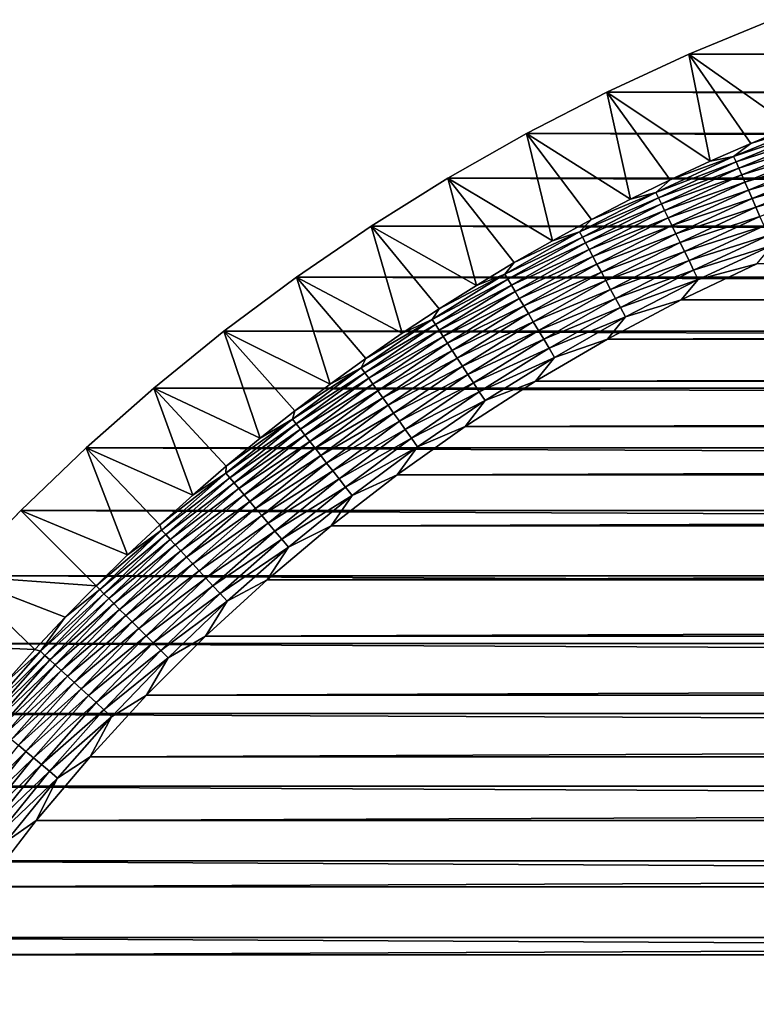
# Model space of a CAD drawing. Extents: x -260 to 260, y -882 to 882.
# Tile 191 of 234: x -240 to -217, y 846 to 877. Entities that reach past the tile are written whole.
import ezdxf

# ---------------------------------------------------------------- set-up
doc = ezdxf.new("R2010")
doc.units = 0
doc.header["$LTSCALE"] = 21.359881
for name, color, linetype in [('1', 7, 'CONTINUOUS'), ('2', 7, 'CONTINUOUS'), ('46', 7, 'CONTINUOUS'), ('53', 7, 'CONTINUOUS')]:
    doc.layers.add(name, color=color, linetype=linetype)

msp = doc.modelspace()

# ---------------------------------------------------------------- linework, layer by layer
at = {"layer": '1', "color": 7, "linetype": 'CONTINUOUS'}
for points in [[(-216.754, 869.474), (-219.149, 868.33), (216.754, 869.474), (-216.754, 869.474)], [(216.754, 869.474), (-219.149, 868.33), (219.149, 868.33), (216.754, 869.474)], [(-219.149, 868.33), (-221.493, 867.085), (219.149, 868.33), (-219.149, 868.33)], [(219.149, 868.33), (-221.493, 867.085), (221.493, 867.085), (219.149, 868.33)], [(-221.493, 867.085), (-223.782, 865.742), (221.493, 867.085), (-221.493, 867.085)], [(221.493, 867.085), (-223.782, 865.742), (223.782, 865.742), (221.493, 867.085)], [(-223.782, 865.742), (-226.012, 864.302), (223.782, 865.742), (-223.782, 865.742)], [(223.782, 865.742), (-226.012, 864.302), (226.012, 864.302), (223.782, 865.742)], [(-226.012, 864.302), (-228.179, 862.77), (226.012, 864.302), (-226.012, 864.302)], [(226.012, 864.302), (-228.179, 862.77), (228.179, 862.77), (226.012, 864.302)], [(-228.179, 862.77), (-230.279, 861.146), (228.179, 862.77), (-228.179, 862.77)], [(228.179, 862.77), (-230.279, 861.146), (230.279, 861.146), (228.179, 862.77)], [(-230.279, 861.146), (-232.309, 859.436), (230.279, 861.146), (-230.279, 861.146)], [(230.279, 861.146), (-232.309, 859.436), (232.309, 859.436), (230.279, 861.146)], [(-232.309, 859.436), (-234.263, 857.64), (232.309, 859.436), (-232.309, 859.436)], [(232.309, 859.436), (-234.263, 857.64), (234.263, 857.64), (232.309, 859.436)], [(-234.263, 857.64), (-236.14, 855.763), (234.263, 857.64), (-234.263, 857.64)], [(234.263, 857.64), (-236.14, 855.763), (236.14, 855.763), (234.263, 857.64)], [(-236.14, 855.763), (-237.936, 853.809), (236.14, 855.763), (-236.14, 855.763)], [(236.14, 855.763), (-237.936, 853.809), (237.936, 853.809), (236.14, 855.763)], [(-237.936, 853.809), (-239.646, 851.779), (237.936, 853.809), (-237.936, 853.809)], [(237.936, 853.809), (-239.646, 851.779), (239.646, 851.779), (237.936, 853.809)], [(-239.646, 851.779), (-241.27, 849.679), (239.646, 851.779), (-239.646, 851.779)], [(239.646, 851.779), (-241.27, 849.679), (241.27, 849.679), (239.646, 851.779)], [(-241.27, 849.679), (-242.802, 847.512), (241.27, 849.679), (-241.27, 849.679)], [(241.27, 849.679), (-242.802, 847.512), (242.802, 847.512), (241.27, 849.679)], [(-242.802, 847.512), (-244.242, 845.282), (242.802, 847.512), (-242.802, 847.512)], [(242.802, 847.512), (-244.242, 845.282), (244.242, 845.282), (242.802, 847.512)]]:
    msp.add_3dface(points, dxfattribs=at)
at = {"layer": '2', "color": 7, "linetype": 'CONTINUOUS'}
for points in [[(-216.259, 877.234, -9), (218.913, 876.135, -9), (-218.913, 876.135, -9), (-216.259, 877.234, -9)], [(-218.913, 876.135, -9), (221.519, 874.927, -9), (-221.518, 874.927, -9), (-218.913, 876.135, -9)], [(218.913, 876.135, -9), (221.519, 874.927, -9), (-218.913, 876.135, -9), (218.913, 876.135, -9)], [(-221.518, 874.927, -9), (224.072, 873.612, -9), (-224.072, 873.612, -9), (-221.518, 874.927, -9)], [(221.519, 874.927, -9), (224.072, 873.612, -9), (-221.518, 874.927, -9), (221.519, 874.927, -9)], [(-224.072, 873.612, -9), (226.569, 872.193, -9), (-226.569, 872.193, -9), (-224.072, 873.612, -9)], [(224.072, 873.612, -9), (226.569, 872.193, -9), (-224.072, 873.612, -9), (224.072, 873.612, -9)], [(-226.569, 872.193, -9), (229.006, 870.672, -9), (-229.006, 870.672, -9), (-226.569, 872.193, -9)], [(226.569, 872.193, -9), (229.006, 870.672, -9), (-226.569, 872.193, -9), (226.569, 872.193, -9)], [(-229.006, 870.672, -9), (231.377, 869.052, -9), (-231.377, 869.052, -9), (-229.006, 870.672, -9)], [(229.006, 870.672, -9), (231.377, 869.052, -9), (-229.006, 870.672, -9), (229.006, 870.672, -9)], [(-231.377, 869.052, -9), (233.68, 867.335, -9), (-233.68, 867.335, -9), (-231.377, 869.052, -9)], [(231.377, 869.052, -9), (233.68, 867.335, -9), (-231.377, 869.052, -9), (231.377, 869.052, -9)], [(-233.68, 867.335, -9), (235.91, 865.525, -9), (-235.91, 865.525, -9), (-233.68, 867.335, -9)], [(233.68, 867.335, -9), (235.91, 865.525, -9), (-233.68, 867.335, -9), (233.68, 867.335, -9)], [(-235.91, 865.525, -9), (238.062, 863.623, -9), (-238.062, 863.623, -9), (-235.91, 865.525, -9)], [(235.91, 865.525, -9), (238.062, 863.623, -9), (-235.91, 865.525, -9), (235.91, 865.525, -9)], [(-238.062, 863.623, -9), (240.135, 861.635, -9), (-240.135, 861.635, -9), (-238.062, 863.623, -9)], [(238.062, 863.623, -9), (240.135, 861.635, -9), (-238.062, 863.623, -9), (238.062, 863.623, -9)], [(-240.135, 861.635, -9), (242.123, 859.562, -9), (-242.123, 859.562, -9), (-240.135, 861.635, -9)], [(240.135, 861.635, -9), (242.123, 859.562, -9), (-240.135, 861.635, -9), (240.135, 861.635, -9)], [(-242.123, 859.562, -9), (244.025, 857.41, -9), (-244.025, 857.41, -9), (-242.123, 859.562, -9)], [(242.123, 859.562, -9), (244.025, 857.41, -9), (-242.123, 859.562, -9), (242.123, 859.562, -9)], [(-244.025, 857.41, -9), (245.835, 855.18, -9), (-245.835, 855.18, -9), (-244.025, 857.41, -9)], [(244.025, 857.41, -9), (245.835, 855.18, -9), (-244.025, 857.41, -9), (244.025, 857.41, -9)], [(-245.835, 855.18, -9), (247.552, 852.877, -9), (-247.552, 852.877, -9), (-245.835, 855.18, -9)], [(245.835, 855.18, -9), (247.552, 852.877, -9), (-245.835, 855.18, -9), (245.835, 855.18, -9)], [(-247.552, 852.877, -9), (249.172, 850.506, -9), (-249.172, 850.506, -9), (-247.552, 852.877, -9)], [(247.552, 852.877, -9), (249.172, 850.506, -9), (-247.552, 852.877, -9), (247.552, 852.877, -9)], [(-249.172, 850.506, -9), (250.693, 848.069, -9), (-250.693, 848.069, -9), (-249.172, 850.506, -9)], [(249.172, 850.506, -9), (250.693, 848.069, -9), (-249.172, 850.506, -9), (249.172, 850.506, -9)], [(-250.693, 848.069, -9), (252.112, 845.572, -9), (-252.112, 845.572, -9), (-250.693, 848.069, -9)], [(250.693, 848.069, -9), (252.112, 845.572, -9), (-250.693, 848.069, -9), (250.693, 848.069, -9)]]:
    msp.add_3dface(points, dxfattribs=at)
at = {"layer": '46', "color": 7, "linetype": 'CONTINUOUS'}
for points in [[(-216.259, 877.234, -9), (-218.913, 876.135, -9), (-215.647, 873.838, -2.215), (-216.259, 877.234, -9)], [(-218.913, 876.135, -9), (-221.518, 874.927, -9), (-218.229, 872.736, -2.215), (-218.913, 876.135, -9)], [(-215.647, 873.838, -2.215), (-218.913, 876.135, -9), (-216.944, 873.301, -2.215), (-215.647, 873.838, -2.215)], [(-216.944, 873.301, -2.215), (-218.913, 876.135, -9), (-218.229, 872.736, -2.215), (-216.944, 873.301, -2.215)], [(-221.518, 874.927, -9), (-224.072, 873.612, -9), (-220.76, 871.526, -2.215), (-221.518, 874.927, -9)], [(-218.229, 872.736, -2.215), (-221.518, 874.927, -9), (-219.501, 872.145, -2.215), (-218.229, 872.736, -2.215)], [(-219.501, 872.145, -2.215), (-221.518, 874.927, -9), (-220.76, 871.526, -2.215), (-219.501, 872.145, -2.215)], [(-224.072, 873.612, -9), (-226.569, 872.193, -9), (-223.239, 870.21, -2.215), (-224.072, 873.612, -9)], [(-220.76, 871.526, -2.215), (-224.072, 873.612, -9), (-222.007, 870.881, -2.215), (-220.76, 871.526, -2.215)], [(-222.007, 870.881, -2.215), (-224.072, 873.612, -9), (-223.239, 870.21, -2.215), (-222.007, 870.881, -2.215)], [(-226.569, 872.193, -9), (-229.006, 870.672, -9), (-225.659, 868.79, -2.215), (-226.569, 872.193, -9)], [(-223.239, 870.21, -2.215), (-226.569, 872.193, -9), (-224.456, 869.513, -2.215), (-223.239, 870.21, -2.215)], [(-224.456, 869.513, -2.215), (-226.569, 872.193, -9), (-225.659, 868.79, -2.215), (-224.456, 869.513, -2.215)], [(-229.006, 870.672, -9), (-231.377, 869.052, -9), (-228.017, 867.268, -2.215), (-229.006, 870.672, -9)], [(-225.659, 868.79, -2.215), (-229.006, 870.672, -9), (-226.846, 868.042, -2.215), (-225.659, 868.79, -2.215)], [(-226.846, 868.042, -2.215), (-229.006, 870.672, -9), (-228.017, 867.268, -2.215), (-226.846, 868.042, -2.215)], [(-231.377, 869.052, -9), (-233.68, 867.335, -9), (-230.308, 865.648, -2.215), (-231.377, 869.052, -9)], [(-228.017, 867.268, -2.215), (-231.377, 869.052, -9), (-229.171, 866.47, -2.215), (-228.017, 867.268, -2.215)], [(-229.171, 866.47, -2.215), (-231.377, 869.052, -9), (-230.308, 865.648, -2.215), (-229.171, 866.47, -2.215)], [(-233.68, 867.335, -9), (-235.91, 865.525, -9), (-232.528, 863.932, -2.215), (-233.68, 867.335, -9)], [(-230.308, 865.648, -2.215), (-233.68, 867.335, -9), (-231.427, 864.801, -2.215), (-230.308, 865.648, -2.215)], [(-231.427, 864.801, -2.215), (-233.68, 867.335, -9), (-232.528, 863.932, -2.215), (-231.427, 864.801, -2.215)], [(-235.91, 865.525, -9), (-238.062, 863.623, -9), (-234.674, 862.123, -2.215), (-235.91, 865.525, -9)], [(-232.528, 863.932, -2.215), (-235.91, 865.525, -9), (-233.61, 863.039, -2.215), (-232.528, 863.932, -2.215)], [(-233.61, 863.039, -2.215), (-235.91, 865.525, -9), (-234.674, 862.123, -2.215), (-233.61, 863.039, -2.215)], [(-238.062, 863.623, -9), (-240.135, 861.635, -9), (-236.74, 860.225, -2.215), (-238.062, 863.623, -9)], [(-234.674, 862.123, -2.215), (-238.062, 863.623, -9), (-235.717, 861.185, -2.215), (-234.674, 862.123, -2.215)], [(-235.717, 861.185, -2.215), (-238.062, 863.623, -9), (-236.74, 860.225, -2.215), (-235.717, 861.185, -2.215)], [(-240.135, 861.635, -9), (-242.123, 859.562, -9), (-237.743, 859.243, -2.215), (-240.135, 861.635, -9)], [(-236.74, 860.225, -2.215), (-240.135, 861.635, -9), (-237.743, 859.243, -2.215), (-236.74, 860.225, -2.215)], [(-242.123, 859.562, -9), (-244.025, 857.41, -9), (-239.685, 857.217, -2.215), (-242.123, 859.562, -9)], [(-237.743, 859.243, -2.215), (-242.123, 859.562, -9), (-238.725, 858.24, -2.215), (-237.743, 859.243, -2.215)], [(-238.725, 858.24, -2.215), (-242.123, 859.562, -9), (-239.685, 857.217, -2.215), (-238.725, 858.24, -2.215)], [(-239.685, 857.217, -2.215), (-244.025, 857.41, -9), (-240.623, 856.174, -2.215), (-239.685, 857.217, -2.215)]]:
    msp.add_3dface(points, dxfattribs=at)
at = {"layer": '53', "color": 7, "linetype": 'CONTINUOUS'}
for points in [[(-216.944, 873.301, -2.215), (-217.488, 872.886, -1.917), (-214.97, 873.929, -1.917), (-216.944, 873.301, -2.215)], [(-217.488, 872.886, -1.917), (-214.9, 873.752, -1.633), (-214.97, 873.929, -1.917), (-217.488, 872.886, -1.917)], [(-217.411, 872.712, -1.633), (-214.9, 873.752, -1.633), (-217.488, 872.886, -1.917), (-217.411, 872.712, -1.633)], [(-217.411, 872.712, -1.633), (-214.823, 873.553, -1.367), (-214.9, 873.752, -1.633), (-217.411, 872.712, -1.633)], [(-215.647, 873.838, -2.215), (-216.944, 873.301, -2.215), (-214.97, 873.929, -1.917), (-215.647, 873.838, -2.215)], [(-217.326, 872.516, -1.367), (-214.823, 873.553, -1.367), (-217.411, 872.712, -1.633), (-217.326, 872.516, -1.367)], [(-217.326, 872.516, -1.367), (-214.737, 873.334, -1.12), (-214.823, 873.553, -1.367), (-217.326, 872.516, -1.367)], [(-216.944, 873.301, -2.215), (-218.229, 872.736, -2.215), (-217.488, 872.886, -1.917), (-216.944, 873.301, -2.215)], [(-217.231, 872.301, -1.12), (-214.737, 873.334, -1.12), (-217.326, 872.516, -1.367), (-217.231, 872.301, -1.12)], [(-217.231, 872.301, -1.12), (-214.644, 873.095, -0.894), (-214.737, 873.334, -1.12), (-217.231, 872.301, -1.12)], [(-217.128, 872.067, -0.894), (-214.644, 873.095, -0.894), (-217.231, 872.301, -1.12), (-217.128, 872.067, -0.894)], [(-217.128, 872.067, -0.894), (-214.545, 872.84, -0.69), (-214.644, 873.095, -0.894), (-217.128, 872.067, -0.894)], [(-219.501, 872.145, -2.215), (-219.96, 871.739, -1.917), (-217.488, 872.886, -1.917), (-219.501, 872.145, -2.215)], [(-219.96, 871.739, -1.917), (-217.411, 872.712, -1.633), (-217.488, 872.886, -1.917), (-219.96, 871.739, -1.917)], [(-218.229, 872.736, -2.215), (-219.501, 872.145, -2.215), (-217.488, 872.886, -1.917), (-218.229, 872.736, -2.215)], [(-217.018, 871.816, -0.69), (-214.545, 872.84, -0.69), (-217.128, 872.067, -0.894), (-217.018, 871.816, -0.69)], [(-217.018, 871.816, -0.69), (-214.439, 872.57, -0.511), (-214.545, 872.84, -0.69), (-217.018, 871.816, -0.69)], [(-219.877, 871.569, -1.633), (-217.411, 872.712, -1.633), (-219.96, 871.739, -1.917), (-219.877, 871.569, -1.633)], [(-219.877, 871.569, -1.633), (-217.326, 872.516, -1.367), (-217.411, 872.712, -1.633), (-219.877, 871.569, -1.633)], [(-219.783, 871.377, -1.367), (-217.326, 872.516, -1.367), (-219.877, 871.569, -1.633), (-219.783, 871.377, -1.367)], [(-219.783, 871.377, -1.367), (-217.231, 872.301, -1.12), (-217.326, 872.516, -1.367), (-219.783, 871.377, -1.367)], [(-216.902, 871.55, -0.511), (-214.439, 872.57, -0.511), (-217.018, 871.816, -0.69), (-216.902, 871.55, -0.511)], [(-216.902, 871.55, -0.511), (-214.329, 872.286, -0.357), (-214.439, 872.57, -0.511), (-216.902, 871.55, -0.511)], [(-219.501, 872.145, -2.215), (-220.76, 871.526, -2.215), (-219.96, 871.739, -1.917), (-219.501, 872.145, -2.215)], [(-219.68, 871.166, -1.12), (-217.231, 872.301, -1.12), (-219.783, 871.377, -1.367), (-219.68, 871.166, -1.12)], [(-219.68, 871.166, -1.12), (-217.128, 872.067, -0.894), (-217.231, 872.301, -1.12), (-219.68, 871.166, -1.12)], [(-216.779, 871.271, -0.357), (-214.329, 872.286, -0.357), (-216.902, 871.55, -0.511), (-216.779, 871.271, -0.357)], [(-216.779, 871.271, -0.357), (-214.214, 871.991, -0.229), (-214.329, 872.286, -0.357), (-216.779, 871.271, -0.357)], [(-219.568, 870.936, -0.894), (-217.128, 872.067, -0.894), (-219.68, 871.166, -1.12), (-219.568, 870.936, -0.894)], [(-219.568, 870.936, -0.894), (-217.018, 871.816, -0.69), (-217.128, 872.067, -0.894), (-219.568, 870.936, -0.894)], [(-219.447, 870.69, -0.69), (-217.018, 871.816, -0.69), (-219.568, 870.936, -0.894), (-219.447, 870.69, -0.69)], [(-219.447, 870.69, -0.69), (-216.902, 871.55, -0.511), (-217.018, 871.816, -0.69), (-219.447, 870.69, -0.69)], [(-216.652, 870.981, -0.229), (-214.214, 871.991, -0.229), (-216.779, 871.271, -0.357), (-216.652, 870.981, -0.229)], [(-222.007, 870.881, -2.215), (-222.384, 870.492, -1.917), (-219.96, 871.739, -1.917), (-222.007, 870.881, -2.215)], [(-222.384, 870.492, -1.917), (-219.877, 871.569, -1.633), (-219.96, 871.739, -1.917), (-222.384, 870.492, -1.917)], [(-222.293, 870.325, -1.633), (-219.877, 871.569, -1.633), (-222.384, 870.492, -1.917), (-222.293, 870.325, -1.633)], [(-222.293, 870.325, -1.633), (-219.783, 871.377, -1.367), (-219.877, 871.569, -1.633), (-222.293, 870.325, -1.633)], [(-220.76, 871.526, -2.215), (-222.007, 870.881, -2.215), (-219.96, 871.739, -1.917), (-220.76, 871.526, -2.215)], [(-219.32, 870.429, -0.511), (-216.902, 871.55, -0.511), (-219.447, 870.69, -0.69), (-219.32, 870.429, -0.511)], [(-219.32, 870.429, -0.511), (-216.779, 871.271, -0.357), (-216.902, 871.55, -0.511), (-219.32, 870.429, -0.511)], [(-222.192, 870.137, -1.367), (-219.783, 871.377, -1.367), (-222.293, 870.325, -1.633), (-222.192, 870.137, -1.367)], [(-222.192, 870.137, -1.367), (-219.68, 871.166, -1.12), (-219.783, 871.377, -1.367), (-222.192, 870.137, -1.367)], [(-219.186, 870.156, -0.357), (-216.779, 871.271, -0.357), (-219.32, 870.429, -0.511), (-219.186, 870.156, -0.357)], [(-219.186, 870.156, -0.357), (-216.652, 870.981, -0.229), (-216.779, 871.271, -0.357), (-219.186, 870.156, -0.357)], [(-222.007, 870.881, -2.215), (-223.239, 870.21, -2.215), (-222.384, 870.492, -1.917), (-222.007, 870.881, -2.215)], [(-222.08, 869.93, -1.12), (-219.68, 871.166, -1.12), (-222.192, 870.137, -1.367), (-222.08, 869.93, -1.12)], [(-222.08, 869.93, -1.12), (-219.568, 870.936, -0.894), (-219.68, 871.166, -1.12), (-222.08, 869.93, -1.12)], [(-221.958, 869.705, -0.894), (-219.568, 870.936, -0.894), (-222.08, 869.93, -1.12), (-221.958, 869.705, -0.894)], [(-221.958, 869.705, -0.894), (-219.447, 870.69, -0.69), (-219.568, 870.936, -0.894), (-221.958, 869.705, -0.894)], [(-219.047, 869.871, -0.229), (-216.652, 870.981, -0.229), (-219.186, 870.156, -0.357), (-219.047, 869.871, -0.229)], [(-219.047, 869.871, -0.229), (-216.521, 870.682, -0.129), (-216.652, 870.981, -0.229), (-219.047, 869.871, -0.229)], [(-221.828, 869.465, -0.69), (-219.447, 870.69, -0.69), (-221.958, 869.705, -0.894), (-221.828, 869.465, -0.69)], [(-221.828, 869.465, -0.69), (-219.32, 870.429, -0.511), (-219.447, 870.69, -0.69), (-221.828, 869.465, -0.69)], [(-218.904, 869.578, -0.129), (-216.521, 870.682, -0.129), (-219.047, 869.871, -0.229), (-218.904, 869.578, -0.129)], [(-218.904, 869.578, -0.129), (-216.387, 870.377, -0.057), (-216.521, 870.682, -0.129), (-218.904, 869.578, -0.129)], [(-224.456, 869.513, -2.215), (-224.753, 869.146, -1.917), (-222.384, 870.492, -1.917), (-224.456, 869.513, -2.215)], [(-224.753, 869.146, -1.917), (-222.293, 870.325, -1.633), (-222.384, 870.492, -1.917), (-224.753, 869.146, -1.917)], [(-224.656, 868.982, -1.633), (-222.293, 870.325, -1.633), (-224.753, 869.146, -1.917), (-224.656, 868.982, -1.633)], [(-224.656, 868.982, -1.633), (-222.192, 870.137, -1.367), (-222.293, 870.325, -1.633), (-224.656, 868.982, -1.633)], [(-223.239, 870.21, -2.215), (-224.456, 869.513, -2.215), (-222.384, 870.492, -1.917), (-223.239, 870.21, -2.215)], [(-221.69, 869.209, -0.511), (-219.32, 870.429, -0.511), (-221.828, 869.465, -0.69), (-221.69, 869.209, -0.511)], [(-221.69, 869.209, -0.511), (-219.186, 870.156, -0.357), (-219.32, 870.429, -0.511), (-221.69, 869.209, -0.511)], [(-218.757, 869.278, -0.057), (-216.387, 870.377, -0.057), (-218.904, 869.578, -0.129), (-218.757, 869.278, -0.057)], [(-218.757, 869.278, -0.057), (-216.251, 870.067, -0.014), (-216.387, 870.377, -0.057), (-218.757, 869.278, -0.057)], [(-224.547, 868.799, -1.367), (-222.192, 870.137, -1.367), (-224.656, 868.982, -1.633), (-224.547, 868.799, -1.367)], [(-224.547, 868.799, -1.367), (-222.08, 869.93, -1.12), (-222.192, 870.137, -1.367), (-224.547, 868.799, -1.367)], [(-224.426, 868.597, -1.12), (-222.08, 869.93, -1.12), (-224.547, 868.799, -1.367), (-224.426, 868.597, -1.12)], [(-224.426, 868.597, -1.12), (-221.958, 869.705, -0.894), (-222.08, 869.93, -1.12), (-224.426, 868.597, -1.12)], [(-221.545, 868.941, -0.357), (-219.186, 870.156, -0.357), (-221.69, 869.209, -0.511), (-221.545, 868.941, -0.357)], [(-221.545, 868.941, -0.357), (-219.047, 869.871, -0.229), (-219.186, 870.156, -0.357), (-221.545, 868.941, -0.357)], [(-218.609, 868.974, -0.014), (-216.251, 870.067, -0.014), (-218.757, 869.278, -0.057), (-218.609, 868.974, -0.014)], [(-218.609, 868.974, -0.014), (-216.754, 869.474), (-216.251, 870.067, -0.014), (-218.609, 868.974, -0.014)], [(-224.296, 868.377, -0.894), (-221.958, 869.705, -0.894), (-224.426, 868.597, -1.12), (-224.296, 868.377, -0.894)], [(-224.296, 868.377, -0.894), (-221.828, 869.465, -0.69), (-221.958, 869.705, -0.894), (-224.296, 868.377, -0.894)], [(-221.394, 868.663, -0.229), (-219.047, 869.871, -0.229), (-221.545, 868.941, -0.357), (-221.394, 868.663, -0.229)], [(-221.394, 868.663, -0.229), (-218.904, 869.578, -0.129), (-219.047, 869.871, -0.229), (-221.394, 868.663, -0.229)], [(-224.456, 869.513, -2.215), (-225.659, 868.79, -2.215), (-224.753, 869.146, -1.917), (-224.456, 869.513, -2.215)], [(-224.155, 868.142, -0.69), (-221.828, 869.465, -0.69), (-224.296, 868.377, -0.894), (-224.155, 868.142, -0.69)], [(-224.155, 868.142, -0.69), (-221.69, 869.209, -0.511), (-221.828, 869.465, -0.69), (-224.155, 868.142, -0.69)], [(-221.239, 868.376, -0.129), (-218.904, 869.578, -0.129), (-221.394, 868.663, -0.229), (-221.239, 868.376, -0.129)], [(-221.239, 868.376, -0.129), (-218.757, 869.278, -0.057), (-218.904, 869.578, -0.129), (-221.239, 868.376, -0.129)], [(-219.149, 868.33), (-216.754, 869.474), (-218.609, 868.974, -0.014), (-219.149, 868.33)], [(-226.846, 868.042, -2.215), (-227.065, 867.702, -1.917), (-224.753, 869.146, -1.917), (-226.846, 868.042, -2.215)], [(-227.065, 867.702, -1.917), (-224.656, 868.982, -1.633), (-224.753, 869.146, -1.917), (-227.065, 867.702, -1.917)], [(-225.659, 868.79, -2.215), (-226.846, 868.042, -2.215), (-224.753, 869.146, -1.917), (-225.659, 868.79, -2.215)], [(-224.007, 867.893, -0.511), (-221.69, 869.209, -0.511), (-224.155, 868.142, -0.69), (-224.007, 867.893, -0.511)], [(-224.007, 867.893, -0.511), (-221.545, 868.941, -0.357), (-221.69, 869.209, -0.511), (-224.007, 867.893, -0.511)], [(-221.08, 868.083, -0.057), (-218.757, 869.278, -0.057), (-221.239, 868.376, -0.129), (-221.08, 868.083, -0.057)], [(-221.08, 868.083, -0.057), (-218.609, 868.974, -0.014), (-218.757, 869.278, -0.057), (-221.08, 868.083, -0.057)], [(-226.962, 867.543, -1.633), (-224.656, 868.982, -1.633), (-227.065, 867.702, -1.917), (-226.962, 867.543, -1.633)], [(-226.962, 867.543, -1.633), (-224.547, 868.799, -1.367), (-224.656, 868.982, -1.633), (-226.962, 867.543, -1.633)], [(-226.845, 867.365, -1.367), (-224.547, 868.799, -1.367), (-226.962, 867.543, -1.633), (-226.845, 867.365, -1.367)], [(-226.845, 867.365, -1.367), (-224.426, 868.597, -1.12), (-224.547, 868.799, -1.367), (-226.845, 867.365, -1.367)], [(-223.851, 867.631, -0.357), (-221.545, 868.941, -0.357), (-224.007, 867.893, -0.511), (-223.851, 867.631, -0.357)], [(-223.851, 867.631, -0.357), (-221.394, 868.663, -0.229), (-221.545, 868.941, -0.357), (-223.851, 867.631, -0.357)], [(-220.919, 867.785, -0.014), (-218.609, 868.974, -0.014), (-221.08, 868.083, -0.057), (-220.919, 867.785, -0.014)], [(-220.919, 867.785, -0.014), (-219.149, 868.33), (-218.609, 868.974, -0.014), (-220.919, 867.785, -0.014)], [(-226.716, 867.168, -1.12), (-224.426, 868.597, -1.12), (-226.845, 867.365, -1.367), (-226.716, 867.168, -1.12)], [(-226.716, 867.168, -1.12), (-224.296, 868.377, -0.894), (-224.426, 868.597, -1.12), (-226.716, 867.168, -1.12)], [(-226.576, 866.954, -0.894), (-224.296, 868.377, -0.894), (-226.716, 867.168, -1.12), (-226.576, 866.954, -0.894)], [(-226.576, 866.954, -0.894), (-224.155, 868.142, -0.69), (-224.296, 868.377, -0.894), (-226.576, 866.954, -0.894)], [(-223.689, 867.359, -0.229), (-221.394, 868.663, -0.229), (-223.851, 867.631, -0.357), (-223.689, 867.359, -0.229)], [(-223.689, 867.359, -0.229), (-221.239, 868.376, -0.129), (-221.394, 868.663, -0.229), (-223.689, 867.359, -0.229)], [(-223.522, 867.079, -0.129), (-221.239, 868.376, -0.129), (-223.689, 867.359, -0.229), (-223.522, 867.079, -0.129)], [(-223.522, 867.079, -0.129), (-221.08, 868.083, -0.057), (-221.239, 868.376, -0.129), (-223.522, 867.079, -0.129)], [(-226.426, 866.724, -0.69), (-224.155, 868.142, -0.69), (-226.576, 866.954, -0.894), (-226.426, 866.724, -0.69)], [(-226.426, 866.724, -0.69), (-224.007, 867.893, -0.511), (-224.155, 868.142, -0.69), (-226.426, 866.724, -0.69)], [(-223.351, 866.792, -0.057), (-221.08, 868.083, -0.057), (-223.522, 867.079, -0.129), (-223.351, 866.792, -0.057)], [(-223.351, 866.792, -0.057), (-220.919, 867.785, -0.014), (-221.08, 868.083, -0.057), (-223.351, 866.792, -0.057)], [(-221.493, 867.085), (-219.149, 868.33), (-220.919, 867.785, -0.014), (-221.493, 867.085)], [(-226.846, 868.042, -2.215), (-228.017, 867.268, -2.215), (-227.065, 867.702, -1.917), (-226.846, 868.042, -2.215)], [(-226.268, 866.481, -0.511), (-224.007, 867.893, -0.511), (-226.426, 866.724, -0.69), (-226.268, 866.481, -0.511)], [(-226.268, 866.481, -0.511), (-223.851, 867.631, -0.357), (-224.007, 867.893, -0.511), (-226.268, 866.481, -0.511)], [(-223.178, 866.501, -0.014), (-220.919, 867.785, -0.014), (-223.351, 866.792, -0.057), (-223.178, 866.501, -0.014)], [(-223.178, 866.501, -0.014), (-221.493, 867.085), (-220.919, 867.785, -0.014), (-223.178, 866.501, -0.014)], [(-229.171, 866.47, -2.215), (-229.316, 866.165, -1.917), (-227.065, 867.702, -1.917), (-229.171, 866.47, -2.215)], [(-229.316, 866.165, -1.917), (-226.962, 867.543, -1.633), (-227.065, 867.702, -1.917), (-229.316, 866.165, -1.917)], [(-229.206, 866.01, -1.633), (-226.962, 867.543, -1.633), (-229.316, 866.165, -1.917), (-229.206, 866.01, -1.633)], [(-229.206, 866.01, -1.633), (-226.845, 867.365, -1.367), (-226.962, 867.543, -1.633), (-229.206, 866.01, -1.633)], [(-228.017, 867.268, -2.215), (-229.171, 866.47, -2.215), (-227.065, 867.702, -1.917), (-228.017, 867.268, -2.215)], [(-226.101, 866.226, -0.357), (-223.851, 867.631, -0.357), (-226.268, 866.481, -0.511), (-226.101, 866.226, -0.357)], [(-226.101, 866.226, -0.357), (-223.689, 867.359, -0.229), (-223.851, 867.631, -0.357), (-226.101, 866.226, -0.357)], [(-229.081, 865.836, -1.367), (-226.845, 867.365, -1.367), (-229.206, 866.01, -1.633), (-229.081, 865.836, -1.367)], [(-229.081, 865.836, -1.367), (-226.716, 867.168, -1.12), (-226.845, 867.365, -1.367), (-229.081, 865.836, -1.367)], [(-228.945, 865.645, -1.12), (-226.716, 867.168, -1.12), (-229.081, 865.836, -1.367), (-228.945, 865.645, -1.12)], [(-228.945, 865.645, -1.12), (-226.576, 866.954, -0.894), (-226.716, 867.168, -1.12), (-228.945, 865.645, -1.12)], [(-225.928, 865.961, -0.229), (-223.689, 867.359, -0.229), (-226.101, 866.226, -0.357), (-225.928, 865.961, -0.229)], [(-225.928, 865.961, -0.229), (-223.522, 867.079, -0.129), (-223.689, 867.359, -0.229), (-225.928, 865.961, -0.229)], [(-228.796, 865.437, -0.894), (-226.576, 866.954, -0.894), (-228.945, 865.645, -1.12), (-228.796, 865.437, -0.894)], [(-228.796, 865.437, -0.894), (-226.426, 866.724, -0.69), (-226.576, 866.954, -0.894), (-228.796, 865.437, -0.894)], [(-225.75, 865.688, -0.129), (-223.522, 867.079, -0.129), (-225.928, 865.961, -0.229), (-225.75, 865.688, -0.129)], [(-225.75, 865.688, -0.129), (-223.351, 866.792, -0.057), (-223.522, 867.079, -0.129), (-225.75, 865.688, -0.129)], [(-223.782, 865.742), (-221.493, 867.085), (-223.178, 866.501, -0.014), (-223.782, 865.742)], [(-228.637, 865.214, -0.69), (-226.426, 866.724, -0.69), (-228.796, 865.437, -0.894), (-228.637, 865.214, -0.69)], [(-228.637, 865.214, -0.69), (-226.268, 866.481, -0.511), (-226.426, 866.724, -0.69), (-228.637, 865.214, -0.69)], [(-225.567, 865.409, -0.057), (-223.351, 866.792, -0.057), (-225.75, 865.688, -0.129), (-225.567, 865.409, -0.057)], [(-225.567, 865.409, -0.057), (-223.178, 866.501, -0.014), (-223.351, 866.792, -0.057), (-225.567, 865.409, -0.057)], [(-225.382, 865.126, -0.014), (-223.178, 866.501, -0.014), (-225.567, 865.409, -0.057), (-225.382, 865.126, -0.014)], [(-225.382, 865.126, -0.014), (-223.782, 865.742), (-223.178, 866.501, -0.014), (-225.382, 865.126, -0.014)], [(-229.171, 866.47, -2.215), (-230.308, 865.648, -2.215), (-229.316, 866.165, -1.917), (-229.171, 866.47, -2.215)], [(-228.468, 864.978, -0.511), (-226.268, 866.481, -0.511), (-228.637, 865.214, -0.69), (-228.468, 864.978, -0.511)], [(-228.468, 864.978, -0.511), (-226.101, 866.226, -0.357), (-226.268, 866.481, -0.511), (-228.468, 864.978, -0.511)], [(-228.291, 864.73, -0.357), (-226.101, 866.226, -0.357), (-228.468, 864.978, -0.511), (-228.291, 864.73, -0.357)], [(-228.291, 864.73, -0.357), (-225.928, 865.961, -0.229), (-226.101, 866.226, -0.357), (-228.291, 864.73, -0.357)], [(-231.427, 864.801, -2.215), (-231.501, 864.536, -1.917), (-229.316, 866.165, -1.917), (-231.427, 864.801, -2.215)], [(-231.501, 864.536, -1.917), (-229.206, 866.01, -1.633), (-229.316, 866.165, -1.917), (-231.501, 864.536, -1.917)], [(-231.384, 864.386, -1.633), (-229.206, 866.01, -1.633), (-231.501, 864.536, -1.917), (-231.384, 864.386, -1.633)], [(-230.308, 865.648, -2.215), (-231.427, 864.801, -2.215), (-229.316, 866.165, -1.917), (-230.308, 865.648, -2.215)], [(-231.384, 864.386, -1.633), (-229.081, 865.836, -1.367), (-229.206, 866.01, -1.633), (-231.384, 864.386, -1.633)], [(-228.108, 864.472, -0.229), (-225.928, 865.961, -0.229), (-228.291, 864.73, -0.357), (-228.108, 864.472, -0.229)], [(-228.108, 864.472, -0.229), (-225.75, 865.688, -0.129), (-225.928, 865.961, -0.229), (-228.108, 864.472, -0.229)], [(-231.253, 864.217, -1.367), (-229.081, 865.836, -1.367), (-231.384, 864.386, -1.633), (-231.253, 864.217, -1.367)], [(-231.253, 864.217, -1.367), (-228.945, 865.645, -1.12), (-229.081, 865.836, -1.367), (-231.253, 864.217, -1.367)], [(-231.109, 864.031, -1.12), (-228.945, 865.645, -1.12), (-231.253, 864.217, -1.367), (-231.109, 864.031, -1.12)], [(-231.109, 864.031, -1.12), (-228.796, 865.437, -0.894), (-228.945, 865.645, -1.12), (-231.109, 864.031, -1.12)], [(-227.918, 864.207, -0.129), (-225.75, 865.688, -0.129), (-228.108, 864.472, -0.229), (-227.918, 864.207, -0.129)], [(-227.918, 864.207, -0.129), (-225.567, 865.409, -0.057), (-225.75, 865.688, -0.129), (-227.918, 864.207, -0.129)], [(-226.012, 864.302), (-223.782, 865.742), (-225.382, 865.126, -0.014), (-226.012, 864.302)], [(-230.952, 863.83, -0.894), (-228.796, 865.437, -0.894), (-231.109, 864.031, -1.12), (-230.952, 863.83, -0.894)], [(-230.952, 863.83, -0.894), (-228.637, 865.214, -0.69), (-228.796, 865.437, -0.894), (-230.952, 863.83, -0.894)], [(-227.724, 863.935, -0.057), (-225.567, 865.409, -0.057), (-227.918, 864.207, -0.129), (-227.724, 863.935, -0.057)], [(-227.724, 863.935, -0.057), (-225.382, 865.126, -0.014), (-225.567, 865.409, -0.057), (-227.724, 863.935, -0.057)], [(-230.783, 863.614, -0.69), (-228.637, 865.214, -0.69), (-230.952, 863.83, -0.894), (-230.783, 863.614, -0.69)], [(-230.783, 863.614, -0.69), (-228.468, 864.978, -0.511), (-228.637, 865.214, -0.69), (-230.783, 863.614, -0.69)], [(-230.605, 863.385, -0.511), (-228.468, 864.978, -0.511), (-230.783, 863.614, -0.69), (-230.605, 863.385, -0.511)], [(-230.605, 863.385, -0.511), (-228.291, 864.73, -0.357), (-228.468, 864.978, -0.511), (-230.605, 863.385, -0.511)], [(-227.527, 863.66, -0.014), (-225.382, 865.126, -0.014), (-227.724, 863.935, -0.057), (-227.527, 863.66, -0.014)], [(-227.527, 863.66, -0.014), (-226.012, 864.302), (-225.382, 865.126, -0.014), (-227.527, 863.66, -0.014)], [(-231.427, 864.801, -2.215), (-232.528, 863.932, -2.215), (-231.501, 864.536, -1.917), (-231.427, 864.801, -2.215)], [(-230.418, 863.144, -0.357), (-228.291, 864.73, -0.357), (-230.605, 863.385, -0.511), (-230.418, 863.144, -0.357)], [(-230.418, 863.144, -0.357), (-228.108, 864.472, -0.229), (-228.291, 864.73, -0.357), (-230.418, 863.144, -0.357)], [(-233.61, 863.039, -2.215), (-233.617, 862.817, -1.917), (-231.501, 864.536, -1.917), (-233.61, 863.039, -2.215)], [(-233.617, 862.817, -1.917), (-231.384, 864.386, -1.633), (-231.501, 864.536, -1.917), (-233.617, 862.817, -1.917)], [(-233.494, 862.672, -1.633), (-231.384, 864.386, -1.633), (-233.617, 862.817, -1.917), (-233.494, 862.672, -1.633)], [(-232.528, 863.932, -2.215), (-233.61, 863.039, -2.215), (-231.501, 864.536, -1.917), (-232.528, 863.932, -2.215)], [(-233.494, 862.672, -1.633), (-231.253, 864.217, -1.367), (-231.384, 864.386, -1.633), (-233.494, 862.672, -1.633)], [(-230.224, 862.894, -0.229), (-228.108, 864.472, -0.229), (-230.418, 863.144, -0.357), (-230.224, 862.894, -0.229)], [(-230.224, 862.894, -0.229), (-227.918, 864.207, -0.129), (-228.108, 864.472, -0.229), (-230.224, 862.894, -0.229)], [(-228.179, 862.77), (-226.012, 864.302), (-227.527, 863.66, -0.014), (-228.179, 862.77)], [(-233.356, 862.51, -1.367), (-231.253, 864.217, -1.367), (-233.494, 862.672, -1.633), (-233.356, 862.51, -1.367)], [(-233.356, 862.51, -1.367), (-231.109, 864.031, -1.12), (-231.253, 864.217, -1.367), (-233.356, 862.51, -1.367)], [(-233.204, 862.33, -1.12), (-231.109, 864.031, -1.12), (-233.356, 862.51, -1.367), (-233.204, 862.33, -1.12)], [(-233.204, 862.33, -1.12), (-230.952, 863.83, -0.894), (-231.109, 864.031, -1.12), (-233.204, 862.33, -1.12)], [(-230.023, 862.637, -0.129), (-227.918, 864.207, -0.129), (-230.224, 862.894, -0.229), (-230.023, 862.637, -0.129)], [(-230.023, 862.637, -0.129), (-227.724, 863.935, -0.057), (-227.918, 864.207, -0.129), (-230.023, 862.637, -0.129)], [(-233.039, 862.135, -0.894), (-230.952, 863.83, -0.894), (-233.204, 862.33, -1.12), (-233.039, 862.135, -0.894)], [(-233.039, 862.135, -0.894), (-230.783, 863.614, -0.69), (-230.952, 863.83, -0.894), (-233.039, 862.135, -0.894)], [(-229.818, 862.374, -0.057), (-227.724, 863.935, -0.057), (-230.023, 862.637, -0.129), (-229.818, 862.374, -0.057)], [(-229.818, 862.374, -0.057), (-227.527, 863.66, -0.014), (-227.724, 863.935, -0.057), (-229.818, 862.374, -0.057)], [(-232.862, 861.926, -0.69), (-230.783, 863.614, -0.69), (-233.039, 862.135, -0.894), (-232.862, 861.926, -0.69)], [(-232.862, 861.926, -0.69), (-230.605, 863.385, -0.511), (-230.783, 863.614, -0.69), (-232.862, 861.926, -0.69)], [(-232.674, 861.704, -0.511), (-230.605, 863.385, -0.511), (-232.862, 861.926, -0.69), (-232.674, 861.704, -0.511)], [(-232.674, 861.704, -0.511), (-230.418, 863.144, -0.357), (-230.605, 863.385, -0.511), (-232.674, 861.704, -0.511)], [(-229.61, 862.107, -0.014), (-227.527, 863.66, -0.014), (-229.818, 862.374, -0.057), (-229.61, 862.107, -0.014)], [(-229.61, 862.107, -0.014), (-228.179, 862.77), (-227.527, 863.66, -0.014), (-229.61, 862.107, -0.014)], [(-232.477, 861.472, -0.357), (-230.418, 863.144, -0.357), (-232.674, 861.704, -0.511), (-232.477, 861.472, -0.357)], [(-232.477, 861.472, -0.357), (-230.224, 862.894, -0.229), (-230.418, 863.144, -0.357), (-232.477, 861.472, -0.357)], [(-234.674, 862.123, -2.215), (-235.717, 861.185, -2.215), (-233.617, 862.817, -1.917), (-234.674, 862.123, -2.215)], [(-235.717, 861.185, -2.215), (-235.66, 861.013, -1.917), (-233.617, 862.817, -1.917), (-235.717, 861.185, -2.215)], [(-235.66, 861.013, -1.917), (-233.494, 862.672, -1.633), (-233.617, 862.817, -1.917), (-235.66, 861.013, -1.917)], [(-233.61, 863.039, -2.215), (-234.674, 862.123, -2.215), (-233.617, 862.817, -1.917), (-233.61, 863.039, -2.215)], [(-232.273, 861.23, -0.229), (-230.224, 862.894, -0.229), (-232.477, 861.472, -0.357), (-232.273, 861.23, -0.229)], [(-232.273, 861.23, -0.229), (-230.023, 862.637, -0.129), (-230.224, 862.894, -0.229), (-232.273, 861.23, -0.229)], [(-230.279, 861.146), (-228.179, 862.77), (-229.61, 862.107, -0.014), (-230.279, 861.146)], [(-235.531, 860.873, -1.633), (-233.494, 862.672, -1.633), (-235.66, 861.013, -1.917), (-235.531, 860.873, -1.633)], [(-235.531, 860.873, -1.633), (-233.356, 862.51, -1.367), (-233.494, 862.672, -1.633), (-235.531, 860.873, -1.633)], [(-235.386, 860.716, -1.367), (-233.356, 862.51, -1.367), (-235.531, 860.873, -1.633), (-235.386, 860.716, -1.367)], [(-235.386, 860.716, -1.367), (-233.204, 862.33, -1.12), (-233.356, 862.51, -1.367), (-235.386, 860.716, -1.367)], [(-232.062, 860.982, -0.129), (-230.023, 862.637, -0.129), (-232.273, 861.23, -0.229), (-232.062, 860.982, -0.129)], [(-232.062, 860.982, -0.129), (-229.818, 862.374, -0.057), (-230.023, 862.637, -0.129), (-232.062, 860.982, -0.129)], [(-235.227, 860.543, -1.12), (-233.204, 862.33, -1.12), (-235.386, 860.716, -1.367), (-235.227, 860.543, -1.12)], [(-235.227, 860.543, -1.12), (-233.039, 862.135, -0.894), (-233.204, 862.33, -1.12), (-235.227, 860.543, -1.12)], [(-235.054, 860.355, -0.894), (-233.039, 862.135, -0.894), (-235.227, 860.543, -1.12), (-235.054, 860.355, -0.894)], [(-235.054, 860.355, -0.894), (-232.862, 861.926, -0.69), (-233.039, 862.135, -0.894), (-235.054, 860.355, -0.894)], [(-231.846, 860.727, -0.057), (-229.818, 862.374, -0.057), (-232.062, 860.982, -0.129), (-231.846, 860.727, -0.057)], [(-231.846, 860.727, -0.057), (-229.61, 862.107, -0.014), (-229.818, 862.374, -0.057), (-231.846, 860.727, -0.057)], [(-231.627, 860.469, -0.014), (-229.61, 862.107, -0.014), (-231.846, 860.727, -0.057), (-231.627, 860.469, -0.014)], [(-231.627, 860.469, -0.014), (-230.279, 861.146), (-229.61, 862.107, -0.014), (-231.627, 860.469, -0.014)], [(-234.868, 860.154, -0.69), (-232.862, 861.926, -0.69), (-235.054, 860.355, -0.894), (-234.868, 860.154, -0.69)], [(-234.868, 860.154, -0.69), (-232.674, 861.704, -0.511), (-232.862, 861.926, -0.69), (-234.868, 860.154, -0.69)], [(-234.672, 859.94, -0.511), (-232.674, 861.704, -0.511), (-234.868, 860.154, -0.69), (-234.672, 859.94, -0.511)], [(-234.672, 859.94, -0.511), (-232.477, 861.472, -0.357), (-232.674, 861.704, -0.511), (-234.672, 859.94, -0.511)], [(-235.717, 861.185, -2.215), (-236.74, 860.225, -2.215), (-235.66, 861.013, -1.917), (-235.717, 861.185, -2.215)], [(-234.466, 859.716, -0.357), (-232.477, 861.472, -0.357), (-234.672, 859.94, -0.511), (-234.466, 859.716, -0.357)], [(-234.466, 859.716, -0.357), (-232.273, 861.23, -0.229), (-232.477, 861.472, -0.357), (-234.466, 859.716, -0.357)], [(-234.251, 859.483, -0.229), (-232.273, 861.23, -0.229), (-234.466, 859.716, -0.357), (-234.251, 859.483, -0.229)], [(-234.251, 859.483, -0.229), (-232.062, 860.982, -0.129), (-232.273, 861.23, -0.229), (-234.251, 859.483, -0.229)], [(-236.74, 860.225, -2.215), (-237.743, 859.243, -2.215), (-235.66, 861.013, -1.917), (-236.74, 860.225, -2.215)], [(-237.743, 859.243, -2.215), (-237.626, 859.126, -1.917), (-235.66, 861.013, -1.917), (-237.743, 859.243, -2.215)], [(-237.626, 859.126, -1.917), (-235.531, 860.873, -1.633), (-235.66, 861.013, -1.917), (-237.626, 859.126, -1.917)], [(-237.492, 858.992, -1.633), (-235.531, 860.873, -1.633), (-237.626, 859.126, -1.917), (-237.492, 858.992, -1.633)], [(-237.492, 858.992, -1.633), (-235.386, 860.716, -1.367), (-235.531, 860.873, -1.633), (-237.492, 858.992, -1.633)], [(-234.03, 859.243, -0.129), (-232.062, 860.982, -0.129), (-234.251, 859.483, -0.229), (-234.03, 859.243, -0.129)], [(-234.03, 859.243, -0.129), (-231.846, 860.727, -0.057), (-232.062, 860.982, -0.129), (-234.03, 859.243, -0.129)], [(-232.309, 859.436), (-230.279, 861.146), (-231.627, 860.469, -0.014), (-232.309, 859.436)], [(-237.341, 858.841, -1.367), (-235.386, 860.716, -1.367), (-237.492, 858.992, -1.633), (-237.341, 858.841, -1.367)], [(-237.341, 858.841, -1.367), (-235.227, 860.543, -1.12), (-235.386, 860.716, -1.367), (-237.341, 858.841, -1.367)], [(-237.175, 858.675, -1.12), (-235.227, 860.543, -1.12), (-237.341, 858.841, -1.367), (-237.175, 858.675, -1.12)], [(-237.175, 858.675, -1.12), (-235.054, 860.355, -0.894), (-235.227, 860.543, -1.12), (-237.175, 858.675, -1.12)], [(-233.804, 858.998, -0.057), (-231.846, 860.727, -0.057), (-234.03, 859.243, -0.129), (-233.804, 858.998, -0.057)], [(-233.804, 858.998, -0.057), (-231.627, 860.469, -0.014), (-231.846, 860.727, -0.057), (-233.804, 858.998, -0.057)], [(-236.994, 858.494, -0.894), (-235.054, 860.355, -0.894), (-237.175, 858.675, -1.12), (-236.994, 858.494, -0.894)], [(-236.994, 858.494, -0.894), (-234.868, 860.154, -0.69), (-235.054, 860.355, -0.894), (-236.994, 858.494, -0.894)], [(-233.575, 858.749, -0.014), (-231.627, 860.469, -0.014), (-233.804, 858.998, -0.057), (-233.575, 858.749, -0.014)], [(-233.575, 858.749, -0.014), (-232.309, 859.436), (-231.627, 860.469, -0.014), (-233.575, 858.749, -0.014)], [(-236.8, 858.3, -0.69), (-234.868, 860.154, -0.69), (-236.994, 858.494, -0.894), (-236.8, 858.3, -0.69)], [(-236.8, 858.3, -0.69), (-234.672, 859.94, -0.511), (-234.868, 860.154, -0.69), (-236.8, 858.3, -0.69)], [(-236.595, 858.095, -0.511), (-234.672, 859.94, -0.511), (-236.8, 858.3, -0.69), (-236.595, 858.095, -0.511)], [(-236.595, 858.095, -0.511), (-234.466, 859.716, -0.357), (-234.672, 859.94, -0.511), (-236.595, 858.095, -0.511)], [(-236.38, 857.88, -0.357), (-234.466, 859.716, -0.357), (-236.595, 858.095, -0.511), (-236.38, 857.88, -0.357)], [(-236.38, 857.88, -0.357), (-234.251, 859.483, -0.229), (-234.466, 859.716, -0.357), (-236.38, 857.88, -0.357)], [(-236.156, 857.656, -0.229), (-234.251, 859.483, -0.229), (-236.38, 857.88, -0.357), (-236.156, 857.656, -0.229)], [(-236.156, 857.656, -0.229), (-234.03, 859.243, -0.129), (-234.251, 859.483, -0.229), (-236.156, 857.656, -0.229)], [(-234.263, 857.64), (-232.309, 859.436), (-233.575, 858.749, -0.014), (-234.263, 857.64)], [(-238.725, 858.24, -2.215), (-239.513, 857.16, -1.917), (-237.626, 859.126, -1.917), (-238.725, 858.24, -2.215)], [(-239.513, 857.16, -1.917), (-237.492, 858.992, -1.633), (-237.626, 859.126, -1.917), (-239.513, 857.16, -1.917)], [(-239.373, 857.031, -1.633), (-237.492, 858.992, -1.633), (-239.513, 857.16, -1.917), (-239.373, 857.031, -1.633)], [(-239.373, 857.031, -1.633), (-237.341, 858.841, -1.367), (-237.492, 858.992, -1.633), (-239.373, 857.031, -1.633)], [(-237.743, 859.243, -2.215), (-238.725, 858.24, -2.215), (-237.626, 859.126, -1.917), (-237.743, 859.243, -2.215)], [(-235.925, 857.425, -0.129), (-234.03, 859.243, -0.129), (-236.156, 857.656, -0.229), (-235.925, 857.425, -0.129)], [(-235.925, 857.425, -0.129), (-233.804, 858.998, -0.057), (-234.03, 859.243, -0.129), (-235.925, 857.425, -0.129)], [(-235.689, 857.189, -0.057), (-233.804, 858.998, -0.057), (-235.925, 857.425, -0.129), (-235.689, 857.189, -0.057)], [(-235.689, 857.189, -0.057), (-233.575, 858.749, -0.014), (-233.804, 858.998, -0.057), (-235.689, 857.189, -0.057)], [(-239.216, 856.886, -1.367), (-237.341, 858.841, -1.367), (-239.373, 857.031, -1.633), (-239.216, 856.886, -1.367)], [(-239.216, 856.886, -1.367), (-237.175, 858.675, -1.12), (-237.341, 858.841, -1.367), (-239.216, 856.886, -1.367)], [(-239.043, 856.727, -1.12), (-237.175, 858.675, -1.12), (-239.216, 856.886, -1.367), (-239.043, 856.727, -1.12)], [(-239.043, 856.727, -1.12), (-236.994, 858.494, -0.894), (-237.175, 858.675, -1.12), (-239.043, 856.727, -1.12)], [(-235.45, 856.95, -0.014), (-233.575, 858.749, -0.014), (-235.689, 857.189, -0.057), (-235.45, 856.95, -0.014)], [(-235.45, 856.95, -0.014), (-234.263, 857.64), (-233.575, 858.749, -0.014), (-235.45, 856.95, -0.014)], [(-238.855, 856.554, -0.894), (-236.994, 858.494, -0.894), (-239.043, 856.727, -1.12), (-238.855, 856.554, -0.894)], [(-238.855, 856.554, -0.894), (-236.8, 858.3, -0.69), (-236.994, 858.494, -0.894), (-238.855, 856.554, -0.894)], [(-238.725, 858.24, -2.215), (-239.685, 857.217, -2.215), (-239.513, 857.16, -1.917), (-238.725, 858.24, -2.215)], [(-238.654, 856.368, -0.69), (-236.8, 858.3, -0.69), (-238.855, 856.554, -0.894), (-238.654, 856.368, -0.69)], [(-238.654, 856.368, -0.69), (-236.595, 858.095, -0.511), (-236.8, 858.3, -0.69), (-238.654, 856.368, -0.69)], [(-238.44, 856.172, -0.511), (-236.595, 858.095, -0.511), (-238.654, 856.368, -0.69), (-238.44, 856.172, -0.511)], [(-238.44, 856.172, -0.511), (-236.38, 857.88, -0.357), (-236.595, 858.095, -0.511), (-238.44, 856.172, -0.511)], [(-238.216, 855.966, -0.357), (-236.38, 857.88, -0.357), (-238.44, 856.172, -0.511), (-238.216, 855.966, -0.357)], [(-238.216, 855.966, -0.357), (-236.156, 857.656, -0.229), (-236.38, 857.88, -0.357), (-238.216, 855.966, -0.357)], [(-237.983, 855.751, -0.229), (-236.156, 857.656, -0.229), (-238.216, 855.966, -0.357), (-237.983, 855.751, -0.229)], [(-237.983, 855.751, -0.229), (-235.925, 857.425, -0.129), (-236.156, 857.656, -0.229), (-237.983, 855.751, -0.229)], [(-237.743, 855.53, -0.129), (-235.925, 857.425, -0.129), (-237.983, 855.751, -0.229), (-237.743, 855.53, -0.129)], [(-237.743, 855.53, -0.129), (-235.689, 857.189, -0.057), (-235.925, 857.425, -0.129), (-237.743, 855.53, -0.129)], [(-236.14, 855.763), (-234.263, 857.64), (-235.45, 856.95, -0.014), (-236.14, 855.763)], [(-240.623, 856.174, -2.215), (-241.317, 855.117, -1.917), (-239.513, 857.16, -1.917), (-240.623, 856.174, -2.215)], [(-241.317, 855.117, -1.917), (-239.373, 857.031, -1.633), (-239.513, 857.16, -1.917), (-241.317, 855.117, -1.917)], [(-239.685, 857.217, -2.215), (-240.623, 856.174, -2.215), (-239.513, 857.16, -1.917), (-239.685, 857.217, -2.215)], [(-237.498, 855.304, -0.057), (-235.689, 857.189, -0.057), (-237.743, 855.53, -0.129), (-237.498, 855.304, -0.057)], [(-237.498, 855.304, -0.057), (-235.45, 856.95, -0.014), (-235.689, 857.189, -0.057), (-237.498, 855.304, -0.057)], [(-241.172, 854.994, -1.633), (-239.373, 857.031, -1.633), (-241.317, 855.117, -1.917), (-241.172, 854.994, -1.633)], [(-241.172, 854.994, -1.633), (-239.216, 856.886, -1.367), (-239.373, 857.031, -1.633), (-241.172, 854.994, -1.633)], [(-241.01, 854.856, -1.367), (-239.216, 856.886, -1.367), (-241.172, 854.994, -1.633), (-241.01, 854.856, -1.367)], [(-241.01, 854.856, -1.367), (-239.043, 856.727, -1.12), (-239.216, 856.886, -1.367), (-241.01, 854.856, -1.367)], [(-237.249, 855.075, -0.014), (-235.45, 856.95, -0.014), (-237.498, 855.304, -0.057), (-237.249, 855.075, -0.014)], [(-237.249, 855.075, -0.014), (-236.14, 855.763), (-235.45, 856.95, -0.014), (-237.249, 855.075, -0.014)], [(-240.83, 854.704, -1.12), (-239.043, 856.727, -1.12), (-241.01, 854.856, -1.367), (-240.83, 854.704, -1.12)], [(-240.83, 854.704, -1.12), (-238.855, 856.554, -0.894), (-239.043, 856.727, -1.12), (-240.83, 854.704, -1.12)], [(-240.635, 854.539, -0.894), (-238.855, 856.554, -0.894), (-240.83, 854.704, -1.12), (-240.635, 854.539, -0.894)], [(-240.635, 854.539, -0.894), (-238.654, 856.368, -0.69), (-238.855, 856.554, -0.894), (-240.635, 854.539, -0.894)], [(-240.426, 854.362, -0.69), (-238.654, 856.368, -0.69), (-240.635, 854.539, -0.894), (-240.426, 854.362, -0.69)], [(-240.426, 854.362, -0.69), (-238.44, 856.172, -0.511), (-238.654, 856.368, -0.69), (-240.426, 854.362, -0.69)], [(-240.204, 854.174, -0.511), (-238.44, 856.172, -0.511), (-240.426, 854.362, -0.69), (-240.204, 854.174, -0.511)], [(-240.204, 854.174, -0.511), (-238.216, 855.966, -0.357), (-238.44, 856.172, -0.511), (-240.204, 854.174, -0.511)], [(-239.972, 853.977, -0.357), (-238.216, 855.966, -0.357), (-240.204, 854.174, -0.511), (-239.972, 853.977, -0.357)], [(-239.972, 853.977, -0.357), (-237.983, 855.751, -0.229), (-238.216, 855.966, -0.357), (-239.972, 853.977, -0.357)], [(-239.73, 853.773, -0.229), (-237.983, 855.751, -0.229), (-239.972, 853.977, -0.357), (-239.73, 853.773, -0.229)], [(-239.73, 853.773, -0.229), (-237.743, 855.53, -0.129), (-237.983, 855.751, -0.229), (-239.73, 853.773, -0.229)], [(-239.482, 853.562, -0.129), (-237.743, 855.53, -0.129), (-239.73, 853.773, -0.229), (-239.482, 853.562, -0.129)], [(-239.482, 853.562, -0.129), (-237.498, 855.304, -0.057), (-237.743, 855.53, -0.129), (-239.482, 853.562, -0.129)], [(-237.936, 853.809), (-236.14, 855.763), (-237.249, 855.075, -0.014), (-237.936, 853.809)], [(-239.227, 853.346, -0.057), (-237.498, 855.304, -0.057), (-239.482, 853.562, -0.129), (-239.227, 853.346, -0.057)], [(-239.227, 853.346, -0.057), (-237.249, 855.075, -0.014), (-237.498, 855.304, -0.057), (-239.227, 853.346, -0.057)], [(-238.969, 853.127, -0.014), (-237.249, 855.075, -0.014), (-239.227, 853.346, -0.057), (-238.969, 853.127, -0.014)], [(-238.969, 853.127, -0.014), (-237.936, 853.809), (-237.249, 855.075, -0.014), (-238.969, 853.127, -0.014)], [(-241.885, 852.105, -0.511), (-239.972, 853.977, -0.357), (-240.204, 854.174, -0.511), (-241.885, 852.105, -0.511)], [(-241.644, 851.918, -0.357), (-239.972, 853.977, -0.357), (-241.885, 852.105, -0.511), (-241.644, 851.918, -0.357)], [(-241.644, 851.918, -0.357), (-239.73, 853.773, -0.229), (-239.972, 853.977, -0.357), (-241.644, 851.918, -0.357)], [(-241.394, 851.724, -0.229), (-239.73, 853.773, -0.229), (-241.644, 851.918, -0.357), (-241.394, 851.724, -0.229)], [(-241.394, 851.724, -0.229), (-239.482, 853.562, -0.129), (-239.73, 853.773, -0.229), (-241.394, 851.724, -0.229)], [(-239.646, 851.779), (-237.936, 853.809), (-238.969, 853.127, -0.014), (-239.646, 851.779)], [(-241.137, 851.523, -0.129), (-239.482, 853.562, -0.129), (-241.394, 851.724, -0.229), (-241.137, 851.523, -0.129)], [(-241.137, 851.523, -0.129), (-239.227, 853.346, -0.057), (-239.482, 853.562, -0.129), (-241.137, 851.523, -0.129)], [(-240.874, 851.318, -0.057), (-239.227, 853.346, -0.057), (-241.137, 851.523, -0.129), (-240.874, 851.318, -0.057)], [(-240.874, 851.318, -0.057), (-238.969, 853.127, -0.014), (-239.227, 853.346, -0.057), (-240.874, 851.318, -0.057)], [(-240.607, 851.11, -0.014), (-238.969, 853.127, -0.014), (-240.874, 851.318, -0.057), (-240.607, 851.11, -0.014)], [(-240.607, 851.11, -0.014), (-239.646, 851.779), (-238.969, 853.127, -0.014), (-240.607, 851.11, -0.014)], [(-241.27, 849.679), (-239.646, 851.779), (-240.607, 851.11, -0.014), (-241.27, 849.679)]]:
    msp.add_3dface(points, dxfattribs=at)

doc.saveas('drawing.dxf')
